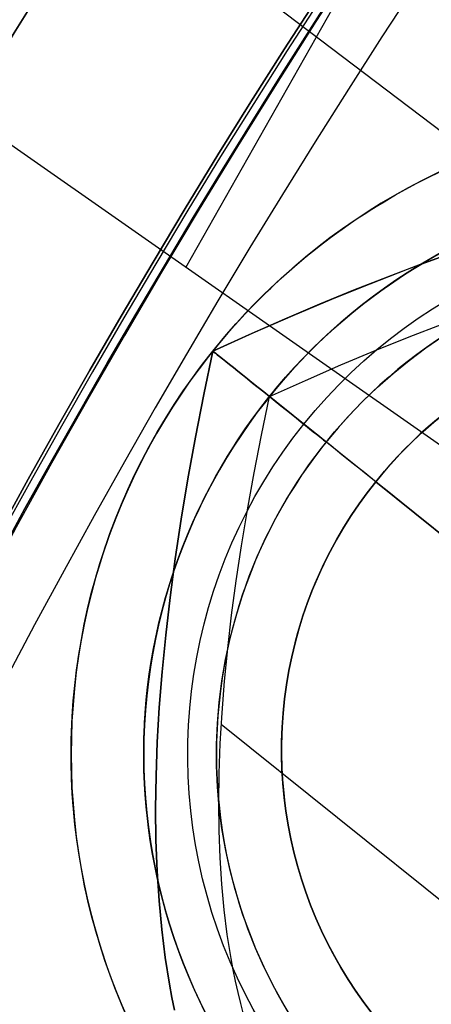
# Model space of a CAD drawing. Extents: x 5157 to 5867, y -156 to 1031.
# Tile 45 of 87: x 5461.86 to 5464.74, y 659.25 to 666.14. Entities that reach past the tile are written whole.
import ezdxf

# ---------------------------------------------------------------- set-up
doc = ezdxf.new("R2010")
doc.units = 0
doc.layers.add('1', color=7, linetype='CONTINUOUS')

msp = doc.modelspace()

# ---------------------------------------------------------------- linework, layer by layer
at = {"layer": '1', "color": 39}
for p, q in [((5472.020871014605, 659.8858187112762, 33.32812985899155), (5458.533444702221, 670.1242774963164, 33.32812985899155)), ((5471.028712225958, 658.8072572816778, 26.28278870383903), (5455.02242911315, 670.0050385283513, 26.28278870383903)), ((5463.025570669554, 664.4061479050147, 26.28278870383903), (5464.454896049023, 666.9334763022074, 37.3092366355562))]:
    msp.add_line(p, q, dxfattribs=at)
at = {"layer": '1', "color": 35}
for p, q in [((5463.213630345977, 663.8214995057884, 104.016232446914), (5463.213630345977, 663.8214995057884, 104.899458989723)), ((5469.856369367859, 658.4925838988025, 103.507256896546), (5463.610643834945, 663.5030086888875, 103.507256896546)), ((5464.354373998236, 662.9063759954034, 52.60725689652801), (5464.354373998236, 662.9063759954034, 101.507256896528)), ((5469.034522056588, 659.1518834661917, 101.5072568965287), (5464.354373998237, 662.9063759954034, 101.5072568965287)), ((5464.354373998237, 662.906375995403, 52.60725689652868), (5469.034522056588, 659.1518834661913, 52.6072568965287)), ((5463.272702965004, 661.2078175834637, 103.507256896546), (5467.689097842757, 657.6649122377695, 103.507256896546))]:
    msp.add_line(p, q, dxfattribs=at)
for points in [[(5464.636420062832, 666.3872180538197), (5464.398251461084, 666.0226270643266), (5464.162903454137, 665.6563270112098), (5463.930378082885, 665.2883389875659), (5463.700677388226, 664.9186840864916), (5463.473803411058, 664.5473834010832), (5463.24975819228, 664.1744580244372), (5463.028543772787, 663.7999290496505), (5462.810162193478, 663.4238175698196), (5462.594615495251, 663.046144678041), (5462.381905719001, 662.6669314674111), (5462.17203490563, 662.2861990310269), (5461.965005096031, 661.9039684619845), (5461.760818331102, 661.5202608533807)], [(5461.707646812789, 662.5401686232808), (5461.91930754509, 662.9241482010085), (5462.133831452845, 663.3065955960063), (5462.351216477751, 663.6874895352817), (5462.571460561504, 664.066808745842), (5462.794561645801, 664.4445319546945), (5463.020517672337, 664.8206378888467), (5463.249326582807, 665.1951052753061), (5463.48098631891, 665.5679128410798), (5463.715494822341, 665.9390393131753), (5463.952850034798, 666.3084634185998)], [(5463.952850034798, 666.3084634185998), (5463.715494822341, 665.9390393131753), (5463.48098631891, 665.5679128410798), (5463.249326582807, 665.1951052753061), (5463.020517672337, 664.8206378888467), (5462.794561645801, 664.4445319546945), (5462.571460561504, 664.066808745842), (5462.351216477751, 663.6874895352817), (5462.133831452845, 663.3065955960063), (5461.91930754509, 662.9241482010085), (5461.707646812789, 662.5401686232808)], [(5463.971581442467, 666.2964425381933), (5463.734310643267, 665.927149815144), (5463.499885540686, 665.5561553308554), (5463.268308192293, 665.1834803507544), (5463.039580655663, 664.8091461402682), (5462.813704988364, 664.4331739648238), (5462.590683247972, 664.0555850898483), (5462.370517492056, 663.676400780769), (5462.153209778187, 663.2956423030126), (5461.938762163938, 662.9133309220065), (5461.72717670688, 662.5294879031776)], [(5466.738019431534, 665.0012862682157), (5466.550599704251, 664.968504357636), (5466.358799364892, 664.9302618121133), (5466.162618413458, 664.8865586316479), (5465.962056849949, 664.8373948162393), (5465.757114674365, 664.7827703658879), (5465.547791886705, 664.7226852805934), (5465.33408848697, 664.6571395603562), (5465.11600447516, 664.5861332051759), (5464.893539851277, 664.5096662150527), (5464.666694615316, 664.4277385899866), (5464.435468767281, 664.3403503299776), (5464.19986230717, 664.2475014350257), (5463.959875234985, 664.1491919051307), (5463.715507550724, 664.0454217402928), (5463.466759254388, 663.9361909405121), (5463.213630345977, 663.8214995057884)], [(5463.213630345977, 663.8214995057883), (5463.497350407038, 663.9498136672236), (5463.775555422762, 664.0712530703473), (5464.048245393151, 664.1858177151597), (5464.315420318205, 664.2935076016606), (5464.577080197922, 664.3943227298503), (5464.833225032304, 664.4882630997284)], [(5463.610643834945, 663.5030086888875), (5463.862362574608, 663.6168500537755), (5464.109188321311, 663.7245920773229), (5464.351121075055, 663.8262347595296), (5464.58816083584, 663.9217781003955), (5464.820307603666, 664.0112220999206)], [(5462.94587499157, 659.2059665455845), (5462.927414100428, 659.295632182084), (5462.910331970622, 659.3870165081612), (5462.880303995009, 659.5749412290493), (5462.855791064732, 659.769740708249), (5462.836793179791, 659.9714149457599), (5462.823310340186, 660.1799639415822), (5462.815342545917, 660.3953876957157), (5462.812889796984, 660.6176862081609), (5462.815952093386, 660.8468594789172), (5462.824529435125, 661.082907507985), (5462.838621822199, 661.3258302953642), (5462.858229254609, 661.5756278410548), (5462.883351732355, 661.8323001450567), (5462.913989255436, 662.09584720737), (5462.950141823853, 662.3662690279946), (5462.991809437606, 662.6435656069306), (5463.038992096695, 662.9277369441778), (5463.09168980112, 663.2187830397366), (5463.149902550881, 663.5167038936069), (5463.213630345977, 663.8214995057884)], [(5463.213630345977, 663.8214995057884), (5463.149902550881, 663.5167038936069), (5463.09168980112, 663.2187830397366), (5463.038992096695, 662.9277369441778), (5462.991809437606, 662.6435656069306), (5462.950141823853, 662.3662690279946), (5462.913989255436, 662.09584720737), (5462.883351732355, 661.8323001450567), (5462.858229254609, 661.5756278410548), (5462.838621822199, 661.3258302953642), (5462.824529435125, 661.0829075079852), (5462.815952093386, 660.8468594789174), (5462.812889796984, 660.617686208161), (5462.815342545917, 660.395387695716), (5462.823310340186, 660.1799639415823), (5462.836793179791, 659.9714149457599), (5462.855791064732, 659.7697407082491), (5462.880303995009, 659.5749412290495), (5462.910331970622, 659.3870165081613), (5462.927414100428, 659.295632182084), (5462.94587499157, 659.2059665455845)], [(5463.429564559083, 659.1785631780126), (5463.409516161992, 659.253540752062), (5463.390691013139, 659.3300431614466), (5463.373089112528, 659.4080704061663), (5463.356710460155, 659.4876224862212), (5463.341555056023, 659.5686994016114), (5463.314913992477, 659.7354277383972), (5463.293165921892, 659.9082554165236), (5463.276310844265, 660.0871824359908), (5463.264348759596, 660.2722087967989), (5463.257279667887, 660.4633344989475), (5463.255103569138, 660.6605595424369), (5463.257820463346, 660.863883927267), (5463.265430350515, 661.073307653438), (5463.277933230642, 661.2888307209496), (5463.295329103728, 661.5104531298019), (5463.317617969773, 661.7381748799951), (5463.344799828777, 661.9719959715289), (5463.376874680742, 662.2119164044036), (5463.413842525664, 662.4579361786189), (5463.455703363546, 662.7100552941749), (5463.502457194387, 662.9682737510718), (5463.554104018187, 663.2325915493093), (5463.610643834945, 663.5030086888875)]]:
    msp.add_lwpolyline(points, dxfattribs=at)
at = {"layer": '1', "color": 35, "extrusion": (0, 0, -1)}
for centre, radius in [((-5466.733506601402, 660.9977962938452, -104.016232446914), 4.512519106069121), ((-5466.733506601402, 660.9977962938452, -103.5072568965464), 4.003543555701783), ((-5466.733506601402, 660.9977962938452, -104.5252079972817), 4.003543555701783), ((-5466.733506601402, 660.9977962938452, -104.016232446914), 3.494568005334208)]:
    msp.add_circle(centre, radius, dxfattribs=at)
at = {"layer": '1', "color": 35, "extrusion": (-0.6257487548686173, -0.7800246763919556, 5.522026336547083e-30)}
msp.add_circle((3846.564942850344, 104.016232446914, -3936.396277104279), 0.508975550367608, dxfattribs=at)
msp.add_circle((3846.564942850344, 104.016232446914, -3936.396277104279), 0.508975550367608, dxfattribs=at)
at = {"layer": '1', "color": 39, "extrusion": (0, 0, -1)}
for centre, radius, start, end in [((-5517.046464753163, 632.7577885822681, -24.54245504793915), 78.01440697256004, 35.68000775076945, 155.6800077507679), ((-5517.046464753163, 632.7577885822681, -24.54245504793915), 77.82911745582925, 35.6800077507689, 155.6800077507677), ((-5517.046464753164, 632.757788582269, -16.98230980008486), 77.82911745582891, 35.68000775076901, 155.6800077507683), ((-5516.457743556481, 631.9387358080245, -24.54245504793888), 78.01440697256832, 275.6800077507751, 35.68000775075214), ((-5516.457743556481, 631.9387358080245, -24.54245504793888), 77.8291174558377, 275.6800077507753, 35.68000775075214), ((-5516.457743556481, 631.9387358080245, -16.98230980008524), 77.82911745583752, 275.6800077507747, 35.68000775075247)]:
    msp.add_arc(centre, radius, start, end, dxfattribs=at)
at = {"layer": '1', "color": 39}
for centre, radius, start, end in [((5517.046464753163, 632.7577885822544, 16.98230980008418), 78.01440697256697, 24.31999224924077, 144.3199922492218), ((5517.046464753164, 632.757788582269, 20.76238242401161), 78.01440697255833, 24.31999224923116, 144.3199922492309), ((5516.457743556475, 631.9387358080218, 16.98230980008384), 78.01440697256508, 144.3199922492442, 264.3199922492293), ((5516.457743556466, 631.9387358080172, 20.76238242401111), 78.0144069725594, 144.319992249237, 264.319992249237)]:
    msp.add_arc(centre, radius, start, end, dxfattribs=at)
at = {"layer": '1', "color": 8}
msp.add_arc((5516.622270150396, 632.507864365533, 271.0000166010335), 64.24999999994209, 128.6771835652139, 153.8484860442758, dxfattribs=at)
at = {"layer": '1', "color": 8, "extrusion": (0, 0, -1)}
for centre, radius, start, end in [((-5516.622270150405, 632.507864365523, -275.0000166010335), 64.2499999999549, 26.15151395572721, 51.32281643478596), ((-5516.622270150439, 632.5078643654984, -273.000016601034), 64.24999999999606, 26.15151395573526, 51.32281643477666)]:
    msp.add_arc(centre, radius, start, end, dxfattribs=at)
at = {"layer": '1', "color": 39, "extrusion": (0.5832578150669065, 0.8122870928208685, -1.394414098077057e-14)}
msp.add_arc((-4065.314202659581, 3.391563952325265, 3731.841451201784), 37.34545651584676, 34.49663352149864, 90.35346999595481, dxfattribs=at)
at = {"layer": '1', "color": 39, "extrusion": (0.5832578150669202, 0.8122870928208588, 1.093569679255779e-14)}
msp.add_arc((-4065.134824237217, 43.55667295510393, 3731.841451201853), 40.52788971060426, 269.420684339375, 319.0268280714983, dxfattribs=at)
at = {"layer": '1', "color": 39, "extrusion": (-0.5832578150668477, -0.8122870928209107, 1.351696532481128e-14)}
msp.add_arc((4065.313710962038, 3.39156395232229, -3730.832768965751), 37.3454565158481, 89.64653000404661, 145.5033664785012, dxfattribs=at)
at = {"layer": '1', "color": 39, "extrusion": (-0.5832578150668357, -0.8122870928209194, -8.865304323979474e-15)}
msp.add_arc((4065.134332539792, 43.55667295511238, -3730.832768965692), 40.52788971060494, 220.9731719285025, 270.5793156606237, dxfattribs=at)
at = {"layer": '1', "color": 35, "extrusion": (0, 0, -1)}
for centre, radius, start, end in [((-5516.622270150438, 632.5078643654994, -275.000016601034), 65.49025845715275, 218.7371651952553, 38.73716519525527), ((-5516.622270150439, 632.5078643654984, -251.484028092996), 65.49025845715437, 218.7371651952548, 38.73716519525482), ((-5516.622270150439, 632.5078643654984, -251.484028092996), 64.49025845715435, 218.737165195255, 38.73716519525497), ((-5516.622270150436, 632.5078643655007, -52.6072568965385), 62.49999999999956, 218.7371651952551, 38.73716519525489), ((-5516.622270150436, 632.5078643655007, -103.5072568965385), 62.49999999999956, 218.7371651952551, 38.73716519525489), ((-5466.733506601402, 660.9977962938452, -104.4578457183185), 4.512519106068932, 38.73716519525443, 218.7371651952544), ((-5466.733506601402, 660.9977962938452, -104.016232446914), 4.512519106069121, 59.05744470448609, 128.7371651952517), ((-5466.733506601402, 660.9977962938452, -104.5252079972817), 4.003543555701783, 218.7371651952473, 191.8728328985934), ((-5466.733506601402, 660.9977962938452, -103.5072568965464), 4.003543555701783, 218.7371651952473, 167.4428767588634), ((-5516.622270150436, 632.5078643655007, -103.5072568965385), 51.793705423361, 218.7371651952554, 38.73716519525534), ((-5466.733506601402, 660.9977962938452, -104.016232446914), 4.512519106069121, 38.73716519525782, 59.05744470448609), ((-5466.733506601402, 660.9977962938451, -106.706821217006), 3.695611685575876, 38.73716519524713, 218.7371651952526), ((-5466.733506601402, 660.9977962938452, -104.016232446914), 3.494568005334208, 218.7371651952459, 168.1866188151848), ((-5466.694448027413, 661.0291297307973, -101.507256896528), 2.999999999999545, 308.7371651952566, 128.7371651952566), ((-5516.622270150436, 632.5078643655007, -101.5072568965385), 50.52081187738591, 218.7371651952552, 38.73716519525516), ((-5516.622270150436, 632.5078643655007, -52.60725689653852), 50.52081187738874, 218.7371651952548, 38.73716519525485), ((-5466.733506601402, 660.9977962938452, -104.016232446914), 4.512519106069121, 218.7371651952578, 38.73716519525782), ((-5466.733506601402, 660.9977962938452, -104.4578457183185), 4.512519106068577, 218.7371651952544, 38.73716519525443), ((-5466.733506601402, 660.9977962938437, -106.706821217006), 3.695611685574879, 218.7371651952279, 38.73716519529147)]:
    msp.add_arc(centre, radius, start, end, dxfattribs=at)
at = {"layer": '1', "color": 35}
for centre, radius, start, end in [((5516.62227015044, 632.5078643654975, 275.000016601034), 64.49025845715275, 141.2628348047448, 321.2628348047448), ((5516.622270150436, 632.5078643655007, 101.5072568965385), 62.49999999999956, 141.2628348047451, 321.2628348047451), ((5516.622270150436, 632.5078643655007, 47.81050027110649), 62.5000000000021, 141.2628348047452, 321.2628348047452), ((5516.622270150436, 632.5078643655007, 102.5072568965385), 62.5000000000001, 141.2628348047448, 321.2628348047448), ((5466.694448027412, 661.0291297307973, 52.60725689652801), 3, 51.26283480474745, 231.2628348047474), ((5466.694448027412, 661.0291297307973, 77.05725689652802), 3.000000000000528, 51.26283480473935, 231.2628348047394)]:
    msp.add_arc(centre, radius, start, end, dxfattribs=at)
at = {"layer": '1', "color": 35, "extrusion": (-0.6257487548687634, -0.7800246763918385, -6.639764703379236e-15)}
msp.add_arc((3848.463765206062, 104.8994589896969, -3936.396277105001), 2.407797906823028, 90.00000000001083, 179.9999999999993, dxfattribs=at)
at = {"layer": '1', "color": 35, "extrusion": (0.7800246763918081, -0.6257487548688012, 5.42166745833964e-13)}
msp.add_arc((3934.291555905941, 104.899458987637, 3850.568486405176), 2.407797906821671, 89.99999999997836, 180.0000000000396, dxfattribs=at)

doc.saveas('drawing.dxf')
